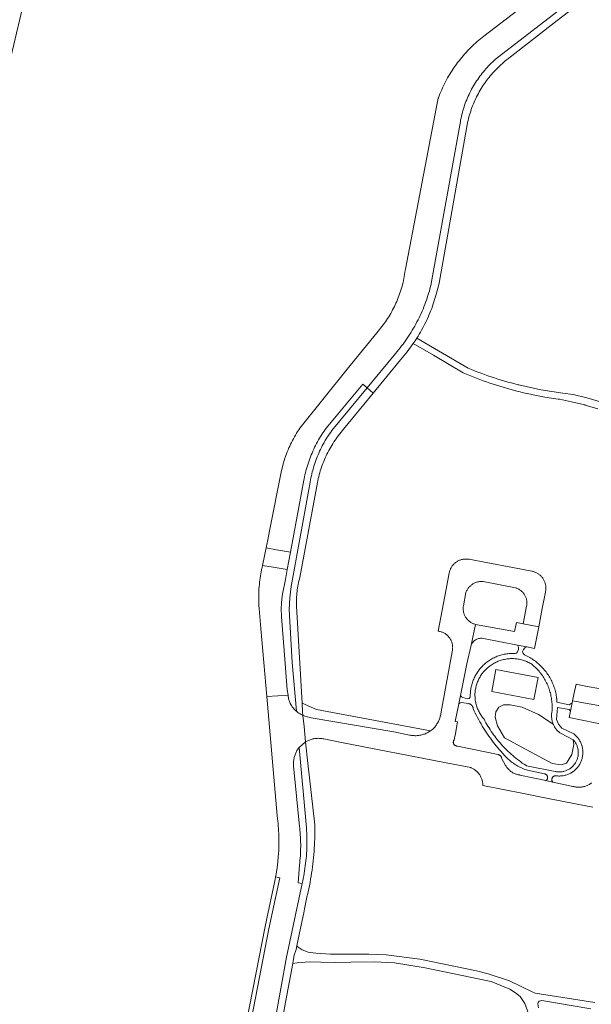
# Model space of a CAD drawing. Extents: x 146402 to 164798, y 455483 to 464134.
# Tile 237 of 256: x 156998 to 157132, y 460239 to 460469. Entities that reach past the tile are written whole.
import ezdxf

# ---------------------------------------------------------------- set-up
doc = ezdxf.new("R2010")
doc.units = 0
doc.header["$LTSCALE"] = 0.2
for name, color, linetype, lineweight in [('B-XX-VH-VERHARDING_ASFALT-GV', 252, 'CONTINUOUS', 18), ('B-XX-VH-VERHARDING_BEDRIJFSVLOERPLAAT-GV', 252, 'CONTINUOUS', 18), ('B-XX-VH-VERHARDING_FUNDERING_ZAND-GV', 252, 'CONTINUOUS', 18), ('B-XX-VH-VERHARDING_HALFVERHARDING-GV', 252, 'CONTINUOUS', 18), ('B-XX-VH-VERHARDING_HOUTSNIPPERS-GV', 252, 'CONTINUOUS', 18), ('B-XX-VH-VERHARDING_STRAATBAKSTEEN-GV', 252, 'CONTINUOUS', 18), ('B-XX-VH-VERHARDING_TEGEL-GV', 252, 'CONTINUOUS', 18)]:
    doc.layers.add(name, color=color, linetype=linetype, lineweight=lineweight)

msp = doc.modelspace()

# ---------------------------------------------------------------- linework, layer by layer
at = {"layer": 'B-XX-VH-VERHARDING_ASFALT-GV'}
for points in [[(157006.492, 460501.24), (157003.422, 460502.615), (157003.015, 460501.245), (157002.727, 460500), (157002.693, 460499.852), (157001, 460492.403), (157000, 460490.07), (156994.208, 460465.76), (156990.009, 460444.37), (156987.645, 460427.004), (156982.471, 460399.886), (156985.572, 460399.832), (156985.582, 460399.976), (156990.441, 460426.086), (156993.197, 460445.434), (156995.997, 460458.652), (157000, 460475.466), (157003.449, 460490.921), (157004.976, 460497.125), (157005.667, 460499.207), (157005.989, 460500)], [(157119.384, 460315.261), (157109.554, 460317.1), (157108.598, 460311.989), (157118.428, 460310.15)]]:
    msp.add_lwpolyline(points, close=True, dxfattribs=at)
at = {"layer": 'B-XX-VH-VERHARDING_BEDRIJFSVLOERPLAAT-GV'}
msp.add_lwpolyline([(157136.503, 460308.205), (157127.442, 460309.785), (157127.357, 460309.376), (157126.951, 460307.411), (157126.643, 460305.904), (157135.708, 460304.103)], close=True, dxfattribs=at)
at = {"layer": 'B-XX-VH-VERHARDING_FUNDERING_ZAND-GV'}
for points in [[(157116.746, 460322.399), (157114.577, 460322.822), (157114.807, 460322.35), (157114.78, 460321.826), (157114.605, 460321.269), (157114.376, 460320.956), (157114.003, 460320.851), (157113.723, 460320.864), (157113.442, 460320.869), (157113.161, 460320.865), (157112.88, 460320.854), (157112.6, 460320.835), (157112.321, 460320.808), (157112.042, 460320.772), (157111.765, 460320.729), (157111.488, 460320.678), (157111.214, 460320.62), (157110.941, 460320.553), (157110.67, 460320.479), (157110.402, 460320.397), (157110.136, 460320.307), (157109.872, 460320.21), (157109.612, 460320.105), (157109.354, 460319.993), (157109.1, 460319.874), (157108.849, 460319.747), (157108.602, 460319.614), (157108.359, 460319.473), (157108.12, 460319.326), (157107.886, 460319.171), (157107.655, 460319.011), (157107.43, 460318.843), (157107.209, 460318.67), (157106.994, 460318.49), (157106.783, 460318.304), (157106.578, 460318.112), (157106.379, 460317.914), (157106.185, 460317.711), (157105.997, 460317.502), (157105.815, 460317.288), (157105.639, 460317.069), (157105.47, 460316.845), (157105.307, 460316.617), (157105.151, 460316.383), (157105.001, 460316.146), (157104.858, 460315.904), (157104.722, 460315.658), (157104.593, 460315.409), (157104.472, 460315.156), (157104.357, 460314.899), (157104.25, 460314.64), (157104.151, 460314.377), (157104.059, 460314.112), (157103.974, 460313.844), (157103.897, 460313.574), (157103.828, 460313.302), (157103.767, 460313.028), (157103.713, 460312.752), (157103.668, 460312.475), (157103.63, 460312.197), (157103.6, 460311.918), (157103.578, 460311.638), (157103.564, 460311.357), (157103.559, 460311.077), (157103.561, 460310.796), (157103.564, 460310.679), (157103.297, 460310.37), (157102.897, 460310.289), (157101.789, 460310.594), (157101.48, 460310.768), (157101.264, 460311.05), (157100.878, 460309.153), (157101.144, 460309.315), (157101.434, 460309.428), (157103.19, 460309.168), (157103.245, 460309.158), (157103.342, 460309.135), (157103.437, 460309.104), (157103.529, 460309.066), (157103.618, 460309.021), (157103.702, 460308.968), (157103.782, 460308.909), (157103.858, 460308.843), (157103.927, 460308.772), (157103.991, 460308.696), (157104.049, 460308.614), (157104.1, 460308.528), (157104.143, 460308.439), (157104.18, 460308.346), (157104.208, 460308.251), (157104.229, 460308.153), (157104.243, 460308.054), (157104.248, 460307.955), (157104.488, 460307.44), (157104.736, 460306.928), (157104.991, 460306.42), (157105.253, 460305.916), (157105.522, 460305.415), (157105.798, 460304.918), (157106.081, 460304.425), (157106.371, 460303.936), (157106.668, 460303.451), (157106.971, 460302.971), (157107.282, 460302.494), (157107.599, 460302.023), (157107.922, 460301.555), (157108.252, 460301.092), (157108.589, 460300.634), (157108.932, 460300.181), (157109.281, 460299.733), (157109.637, 460299.289), (157109.999, 460298.851), (157110.367, 460298.418), (157110.741, 460297.99), (157111.088, 460297.603), (157111.291, 460297.361), (157111.499, 460297.124), (157111.714, 460296.893), (157111.934, 460296.668), (157112.16, 460296.448), (157112.392, 460296.233), (157112.629, 460296.025), (157112.871, 460295.823), (157113.118, 460295.626), (157113.37, 460295.437), (157113.627, 460295.253), (157113.889, 460295.077), (157114.154, 460294.907), (157114.424, 460294.744), (157114.698, 460294.587), (157114.976, 460294.438), (157115.258, 460294.296), (157115.543, 460294.161), (157115.832, 460294.033), (157116.123, 460293.912), (157116.418, 460293.799), (157116.715, 460293.694), (157116.88, 460293.639), (157120.855, 460292.786), (157120.913, 460292.778), (157120.993, 460292.76), (157121.071, 460292.735), (157121.146, 460292.702), (157121.218, 460292.661), (157121.286, 460292.615), (157121.348, 460292.561), (157121.405, 460292.502), (157121.457, 460292.438), (157121.501, 460292.369), (157121.539, 460292.295), (157121.569, 460292.219), (157121.592, 460292.14), (157121.607, 460292.059), (157121.615, 460291.977), (157121.614, 460291.895), (157121.605, 460291.813), (157121.588, 460291.733), (157121.564, 460291.654), (157121.532, 460291.579), (157121.493, 460291.506), (157121.447, 460291.438), (157121.394, 460291.375), (157121.336, 460291.317), (157121.272, 460291.265), (157121.204, 460291.219), (157122.835, 460290.874), (157122.622, 460291.28), (157122.614, 460291.32), (157122.604, 460291.404), (157122.602, 460291.489), (157122.608, 460291.573), (157122.622, 460291.657), (157122.644, 460291.739), (157122.673, 460291.818), (157122.71, 460291.895), (157122.753, 460291.967), (157122.804, 460292.035), (157122.861, 460292.098), (157122.923, 460292.155), (157122.99, 460292.207), (157123.062, 460292.251), (157123.138, 460292.289), (157123.217, 460292.319), (157123.298, 460292.342), (157123.382, 460292.357), (157123.466, 460292.364), (157123.551, 460292.363), (157123.635, 460292.354), (157123.718, 460292.338), (157123.799, 460292.313), (157124.008, 460292.296), (157124.218, 460292.287), (157124.427, 460292.286), (157124.637, 460292.293), (157124.846, 460292.308), (157125.054, 460292.331), (157125.262, 460292.362), (157125.468, 460292.401), (157125.672, 460292.447), (157125.875, 460292.502), (157126.075, 460292.564), (157126.273, 460292.633), (157126.468, 460292.711), (157126.66, 460292.795), (157126.849, 460292.887), (157127.034, 460292.986), (157127.215, 460293.092), (157127.391, 460293.205), (157127.564, 460293.324), (157127.732, 460293.45), (157127.894, 460293.582), (157128.052, 460293.72), (157128.204, 460293.865), (157128.351, 460294.014), (157128.492, 460294.17), (157128.627, 460294.33), (157128.755, 460294.496), (157128.877, 460294.667), (157128.993, 460294.842), (157129.102, 460295.021), (157129.204, 460295.204), (157129.299, 460295.391), (157129.386, 460295.582), (157129.466, 460295.775), (157129.539, 460295.972), (157129.605, 460296.171), (157129.662, 460296.373), (157129.712, 460296.577), (157129.754, 460296.782), (157129.789, 460296.989), (157129.815, 460297.197), (157129.833, 460297.406), (157129.844, 460297.615), (157129.846, 460297.825), (157129.841, 460298.035), (157129.827, 460298.244), (157129.806, 460298.453), (157129.776, 460298.66), (157129.739, 460298.867), (157129.693, 460299.071), (157129.64, 460299.274), (157129.58, 460299.475), (157129.511, 460299.673), (157129.435, 460299.869), (157129.352, 460300.061), (157129.262, 460300.251), (157129.164, 460300.436), (157129.06, 460300.618), (157128.948, 460300.795), (157128.83, 460300.969), (157128.705, 460301.137), (157128.574, 460301.301), (157128.437, 460301.46), (157128.294, 460301.613), (157128.145, 460301.761), (157127.99, 460301.902), (157127.83, 460302.038), (157127.736, 460302.114), (157124.908, 460303.485), (157124.154, 460304.401), (157123.669, 460305.483), (157123.889, 460308.303), (157126.656, 460307.768), (157126.951, 460307.411), (157127.357, 460309.376), (157126.661, 460308.907), (157123.795, 460309.517), (157123.732, 460310.328), (157123.723, 460310.408), (157123.68, 460310.724), (157123.63, 460311.04), (157123.572, 460311.354), (157123.506, 460311.667), (157123.432, 460311.977), (157123.35, 460312.286), (157123.261, 460312.593), (157123.164, 460312.898), (157123.06, 460313.199), (157122.947, 460313.499), (157122.828, 460313.795), (157122.701, 460314.088), (157122.567, 460314.378), (157122.425, 460314.664), (157122.277, 460314.947), (157122.121, 460315.226), (157121.959, 460315.501), (157121.789, 460315.772), (157121.613, 460316.039), (157121.431, 460316.301), (157121.241, 460316.558), (157121.046, 460316.811), (157120.844, 460317.058), (157120.636, 460317.301), (157120.422, 460317.538), (157120.202, 460317.77), (157119.976, 460317.996), (157119.745, 460318.216), (157119.508, 460318.431), (157119.266, 460318.64), (157119.019, 460318.842), (157118.767, 460319.038), (157118.51, 460319.228), (157118.249, 460319.412), (157117.983, 460319.588), (157117.712, 460319.758), (157117.438, 460319.922), (157117.159, 460320.078), (157116.692, 460320.32), (157116.216, 460320.542), (157115.877, 460320.845), (157115.787, 460321.291), (157115.953, 460321.796), (157116.29, 460322.175)], [(157113.133, 460319.675), (157113.397, 460319.677), (157113.661, 460319.67), (157113.925, 460319.656), (157114.188, 460319.634), (157114.45, 460319.603), (157114.711, 460319.565), (157114.97, 460319.519), (157115.229, 460319.465), (157115.485, 460319.403), (157115.74, 460319.333), (157115.992, 460319.256), (157116.242, 460319.171), (157116.489, 460319.079), (157116.733, 460318.979), (157116.974, 460318.872), (157117.212, 460318.757), (157117.446, 460318.635), (157117.677, 460318.507), (157117.903, 460318.371), (157118.012, 460318.282), (157118.256, 460318.076), (157118.495, 460317.863), (157118.729, 460317.644), (157118.957, 460317.42), (157119.179, 460317.19), (157119.396, 460316.954), (157119.606, 460316.713), (157119.811, 460316.467), (157120.009, 460316.216), (157120.201, 460315.96), (157120.387, 460315.699), (157120.566, 460315.434), (157120.738, 460315.164), (157120.904, 460314.891), (157121.062, 460314.613), (157121.214, 460314.331), (157121.358, 460314.045), (157121.496, 460313.756), (157121.626, 460313.464), (157121.748, 460313.168), (157121.864, 460312.87), (157121.972, 460312.568), (157122.072, 460312.264), (157122.164, 460311.958), (157122.249, 460311.65), (157122.326, 460311.339), (157122.396, 460311.027), (157122.457, 460310.713), (157122.511, 460310.397), (157122.557, 460310.08), (157122.595, 460309.763), (157122.624, 460309.444), (157122.646, 460309.125), (157122.66, 460308.805), (157122.666, 460308.485), (157122.664, 460308.165), (157122.654, 460307.845), (157122.636, 460307.526), (157122.61, 460307.207), (157122.579, 460307.009), (157122.556, 460306.81), (157122.54, 460306.609), (157122.533, 460306.409), (157122.533, 460306.208), (157122.542, 460306.008), (157122.559, 460305.808), (157122.583, 460305.609), (157122.616, 460305.411), (157122.656, 460305.214), (157122.704, 460305.019), (157122.76, 460304.827), (157122.824, 460304.636), (157122.895, 460304.449), (157122.93, 460304.364), (157122.973, 460304.264), (157123.059, 460304.082), (157123.152, 460303.905), (157123.252, 460303.731), (157123.359, 460303.561), (157123.472, 460303.395), (157123.592, 460303.234), (157123.719, 460303.079), (157123.851, 460302.928), (157123.989, 460302.782), (157124.133, 460302.643), (157124.283, 460302.509), (157124.438, 460302.381), (157124.598, 460302.259), (157127.586, 460300.75), (157127.713, 460300.608), (157127.832, 460300.461), (157127.946, 460300.31), (157128.052, 460300.154), (157128.152, 460299.994), (157128.246, 460299.829), (157128.332, 460299.661), (157128.411, 460299.489), (157128.483, 460299.314), (157128.547, 460299.136), (157128.603, 460298.956), (157128.652, 460298.773), (157128.693, 460298.589), (157128.727, 460298.403), (157128.752, 460298.215), (157128.769, 460298.027), (157128.779, 460297.838), (157128.78, 460297.649), (157128.774, 460297.46), (157128.759, 460297.272), (157128.737, 460297.084), (157128.707, 460296.898), (157128.668, 460296.712), (157128.622, 460296.529), (157128.569, 460296.348), (157128.507, 460296.169), (157128.438, 460295.993), (157128.362, 460295.82), (157128.278, 460295.651), (157128.188, 460295.485), (157128.09, 460295.323), (157127.986, 460295.165), (157127.875, 460295.012), (157127.758, 460294.864), (157127.634, 460294.721), (157127.505, 460294.583), (157127.37, 460294.451), (157127.229, 460294.324), (157127.083, 460294.204), (157126.933, 460294.09), (157126.777, 460293.982), (157126.617, 460293.881), (157126.453, 460293.787), (157126.286, 460293.7), (157126.114, 460293.62), (157125.94, 460293.548), (157125.762, 460293.483), (157125.582, 460293.425), (157125.4, 460293.376), (157125.215, 460293.333), (157125.03, 460293.299), (157124.842, 460293.273), (157124.654, 460293.255), (157124.465, 460293.244), (157124.276, 460293.242), (157124.087, 460293.247), (157123.899, 460293.261), (157123.711, 460293.282), (157123.524, 460293.312), (157123.339, 460293.349), (157116.654, 460294.691), (157116.495, 460294.793), (157116.1, 460295.053), (157115.709, 460295.321), (157115.322, 460295.594), (157114.94, 460295.875), (157114.563, 460296.161), (157114.191, 460296.454), (157113.824, 460296.754), (157113.462, 460297.059), (157113.105, 460297.37), (157112.754, 460297.688), (157112.408, 460298.011), (157112.067, 460298.34), (157111.732, 460298.675), (157111.403, 460299.016), (157111.079, 460299.362), (157110.762, 460299.713), (157110.45, 460300.07), (157110.145, 460300.432), (157109.845, 460300.799), (157109.552, 460301.171), (157109.265, 460301.548), (157108.985, 460301.929), (157108.711, 460302.316), (157108.444, 460302.707), (157108.183, 460303.102), (157107.929, 460303.502), (157107.682, 460303.906), (157107.441, 460304.314), (157107.208, 460304.726), (157106.981, 460305.142), (157106.762, 460305.562), (157106.61, 460305.739), (157106.447, 460305.94), (157106.29, 460306.147), (157106.139, 460306.358), (157105.995, 460306.574), (157105.858, 460306.794), (157105.727, 460307.018), (157105.604, 460307.247), (157105.488, 460307.478), (157105.379, 460307.714), (157105.277, 460307.952), (157105.183, 460308.194), (157105.096, 460308.438), (157105.016, 460308.685), (157104.945, 460308.935), (157104.881, 460309.186), (157104.825, 460309.439), (157104.776, 460309.694), (157104.736, 460309.95), (157104.703, 460310.208), (157104.679, 460310.466), (157104.662, 460310.725), (157104.653, 460310.984), (157104.653, 460311.243), (157104.66, 460311.503), (157104.676, 460311.762), (157104.699, 460312.02), (157104.73, 460312.277), (157104.77, 460312.534), (157104.817, 460312.789), (157104.872, 460313.042), (157104.935, 460313.294), (157105.005, 460313.544), (157105.083, 460313.791), (157105.169, 460314.036), (157105.262, 460314.278), (157105.363, 460314.517), (157105.471, 460314.753), (157105.586, 460314.985), (157105.708, 460315.214), (157105.838, 460315.439), (157105.974, 460315.659), (157106.117, 460315.876), (157106.266, 460316.088), (157106.422, 460316.295), (157106.585, 460316.497), (157106.753, 460316.695), (157106.928, 460316.887), (157107.108, 460317.073), (157107.202, 460317.167), (157107.392, 460317.35), (157107.588, 460317.526), (157107.79, 460317.697), (157107.996, 460317.861), (157108.207, 460318.019), (157108.423, 460318.171), (157108.644, 460318.316), (157108.868, 460318.455), (157109.097, 460318.586), (157109.33, 460318.71), (157109.566, 460318.828), (157109.806, 460318.938), (157110.049, 460319.041), (157110.295, 460319.136), (157110.544, 460319.224), (157110.795, 460319.304), (157111.049, 460319.376), (157111.305, 460319.441), (157111.562, 460319.499), (157111.821, 460319.548), (157112.082, 460319.589), (157112.344, 460319.623), (157112.606, 460319.648), (157112.87, 460319.666)]]:
    msp.add_lwpolyline(points, close=True, dxfattribs=at)
at = {"layer": 'B-XX-VH-VERHARDING_HALFVERHARDING-GV'}
for points in [[(157133.919, 460379.522), (157130.782, 460380.494), (157127.598, 460381.276), (157125.176, 460381.605), (157120.013, 460382.391), (157114.908, 460383.496), (157114.714, 460383.545), (157113.92, 460383.748), (157113.128, 460383.96), (157112.338, 460384.179), (157111.55, 460384.406), (157110.765, 460384.641), (157109.982, 460384.883), (157109.201, 460385.133), (157108.422, 460385.391), (157107.647, 460385.656), (157106.874, 460385.929), (157106.103, 460386.209), (157105.336, 460386.497), (157104.571, 460386.792), (157103.809, 460387.095), (157103.05, 460387.405), (157091.068, 460394.397), (157090.671, 460393.78), (157090.263, 460393.17), (157094.934, 460390.432), (157101.895, 460386.35), (157103.848, 460385.534), (157105.821, 460384.768), (157106.589, 460384.485), (157107.359, 460384.21), (157108.132, 460383.942), (157108.908, 460383.682), (157109.686, 460383.43), (157110.467, 460383.185), (157111.249, 460382.948), (157112.035, 460382.718), (157112.822, 460382.497), (157113.612, 460382.282), (157114.403, 460382.076), (157115.197, 460381.877), (157115.992, 460381.686), (157116.79, 460381.503), (157116.857, 460381.489), (157117.589, 460381.328), (157117.876, 460381.267), (157120.97, 460380.676), (157124.085, 460380.203), (157124.232, 460380.183), (157124.379, 460380.164), (157127.185, 460379.593), (157130.282, 460378.833), (157130.369, 460378.812), (157133.312, 460377.945)], [(157132.631, 460239.464), (157118.688, 460241.661), (157117.988, 460241.936), (157112.738, 460244.527), (157107.701, 460246.177), (157104.974, 460246.861), (157091.797, 460249.55), (157083.936, 460250.592), (157079.885, 460250.71), (157070.947, 460250.768), (157067.489, 460250.959), (157065.707, 460251.229), (157064.308, 460251.746), (157063.397, 460252.335), (157063.073, 460252.677), (157062.902, 460251.858), (157062.399, 460250.239), (157062.355, 460250), (157062.1, 460248.598), (157063.114, 460248.683), (157065.922, 460248.975), (157068.666, 460248.9), (157072.018, 460248.809), (157075.659, 460248.867), (157081.198, 460248.975), (157085.87, 460248.683), (157093.039, 460247.573), (157107.649, 460244.49), (157108.411, 460244.329), (157112.773, 460242.611), (157114.084, 460241.747), (157115.197, 460240.843), (157116.274, 460239.225), (157118.642, 460232.827)], [(157119.494, 460238.248), (157119.35, 460239.12), (157119.383, 460239.47), (157119.661, 460239.785), (157120.253, 460239.963), (157131.719, 460237.997)]]:
    msp.add_lwpolyline(points, dxfattribs=at)
at = {"layer": 'B-XX-VH-VERHARDING_HOUTSNIPPERS-GV'}
msp.add_lwpolyline([(157115.693, 460308.371), (157112.905, 460308.883), (157111.312, 460308.883), (157110.232, 460308.371), (157109.492, 460307.233), (157109.378, 460306.038), (157109.947, 460303.99), (157111.54, 460301.203), (157122.69, 460295.23), (157124.795, 460294.888), (157125.99, 460295.286), (157127.241, 460297.277), (157127.696, 460299.61), (157127.586, 460300.75), (157124.598, 460302.259), (157124.438, 460302.381), (157124.283, 460302.509), (157124.133, 460302.643), (157123.989, 460302.782), (157123.851, 460302.928), (157123.719, 460303.079), (157123.592, 460303.234), (157123.472, 460303.395), (157123.359, 460303.561), (157123.252, 460303.731), (157123.152, 460303.905), (157123.059, 460304.082), (157122.973, 460304.264), (157122.93, 460304.364), (157119.504, 460306.607)], close=True, dxfattribs=at)
at = {"layer": 'B-XX-VH-VERHARDING_STRAATBAKSTEEN-GV'}
for points in [[(157123.885, 460478.094), (157106.732, 460464.874), (157106.328, 460464.557), (157105.93, 460464.233), (157105.536, 460463.904), (157105.148, 460463.568), (157104.765, 460463.226), (157104.387, 460462.879), (157104.015, 460462.525), (157103.649, 460462.166), (157103.288, 460461.801), (157102.932, 460461.431), (157102.583, 460461.055), (157102.24, 460460.673), (157101.902, 460460.286), (157101.571, 460459.895), (157101.245, 460459.498), (157100.926, 460459.095), (157100.613, 460458.689), (157100.307, 460458.277), (157100.174, 460458.094), (157099.88, 460457.678), (157099.592, 460457.258), (157099.311, 460456.833), (157099.036, 460456.404), (157098.769, 460455.971), (157098.508, 460455.533), (157098.254, 460455.092), (157098.007, 460454.646), (157097.767, 460454.197), (157097.534, 460453.744), (157097.308, 460453.288), (157097.09, 460452.828), (157096.879, 460452.364), (157096.675, 460451.897), (157096.478, 460451.427), (157096.289, 460450.955), (157096.107, 460450.479), (157096.06, 460450.351), (157095.599, 460447.952), (157088.418, 460410.535), (157088.37, 460410.153), (157088.305, 460409.692), (157088.231, 460409.232), (157088.15, 460408.774), (157088.061, 460408.317), (157087.964, 460407.862), (157087.86, 460407.408), (157087.747, 460406.956), (157087.627, 460406.506), (157087.499, 460406.059), (157087.363, 460405.614), (157087.22, 460405.171), (157087.069, 460404.73), (157086.911, 460404.292), (157086.745, 460403.858), (157086.572, 460403.425), (157086.391, 460402.996), (157086.203, 460402.571), (157086.008, 460402.148), (157085.854, 460401.827), (157085.648, 460401.412), (157085.434, 460401.001), (157085.213, 460400.593), (157084.985, 460400.19), (157084.75, 460399.79), (157084.509, 460399.394), (157084.26, 460399.003), (157084.005, 460398.616), (157083.744, 460398.233), (157083.475, 460397.856), (157083.2, 460397.482), (157082.919, 460397.114), (157082.632, 460396.75), (157082.338, 460396.392), (157082.038, 460396.038), (157081.732, 460395.69), (157074.857, 460387.189), (157064.053, 460373.83), (157063.778, 460373.433), (157063.51, 460373.032), (157063.248, 460372.627), (157062.993, 460372.217), (157062.745, 460371.804), (157062.504, 460371.386), (157062.27, 460370.964), (157062.043, 460370.538), (157061.823, 460370.109), (157061.61, 460369.676), (157061.404, 460369.239), (157061.206, 460368.799), (157061.015, 460368.356), (157060.831, 460367.91), (157060.655, 460367.461), (157060.486, 460367.009), (157060.325, 460366.554), (157060.279, 460366.421), (157059.784, 460364.807), (157059.402, 460363.163), (157056.77, 460349.892), (157056.188, 460346.949), (157056.141, 460346.71), (157055.903, 460345.509), (157058.335, 460345.079), (157061.584, 460344.504), (157064.707, 460361.255), (157064.769, 460361.587), (157064.865, 460362.064), (157064.969, 460362.539), (157065.081, 460363.013), (157065.2, 460363.484), (157065.327, 460363.953), (157065.462, 460364.421), (157065.605, 460364.886), (157065.755, 460365.348), (157065.913, 460365.808), (157066.078, 460366.266), (157066.251, 460366.72), (157066.431, 460367.172), (157066.619, 460367.621), (157066.814, 460368.067), (157067.016, 460368.509), (157067.225, 460368.948), (157067.442, 460369.383), (157067.666, 460369.815), (157067.897, 460370.243), (157068.135, 460370.667), (157068.38, 460371.087), (157068.632, 460371.503), (157068.89, 460371.915), (157069.156, 460372.323), (157069.428, 460372.726), (157069.706, 460373.125), (157069.991, 460373.519), (157070.283, 460373.908), (157078.439, 460383.672), (157079.45, 460382.795), (157085.752, 460390.444), (157086.118, 460390.862), (157086.479, 460391.284), (157086.833, 460391.712), (157087.181, 460392.145), (157087.522, 460392.583), (157087.858, 460393.026), (157088.187, 460393.474), (157088.509, 460393.926), (157088.825, 460394.383), (157089.134, 460394.844), (157089.437, 460395.31), (157089.733, 460395.78), (157090.022, 460396.255), (157090.304, 460396.733), (157090.579, 460397.216), (157090.848, 460397.702), (157091.109, 460398.192), (157091.363, 460398.686), (157091.61, 460399.183), (157091.85, 460399.685), (157092.082, 460400.189), (157092.308, 460400.697), (157092.526, 460401.207), (157092.736, 460401.722), (157092.94, 460402.238), (157093.135, 460402.758), (157093.323, 460403.281), (157093.504, 460403.806), (157093.677, 460404.334), (157093.843, 460404.864), (157094.001, 460405.397), (157094.151, 460405.932), (157094.293, 460406.469), (157094.428, 460407.008), (157094.456, 460407.125), (157101.238, 460444.911), (157101.31, 460445.295), (157101.4, 460445.736), (157101.498, 460446.174), (157101.603, 460446.611), (157101.717, 460447.046), (157101.838, 460447.479), (157101.966, 460447.91), (157102.103, 460448.338), (157102.247, 460448.764), (157102.398, 460449.187), (157102.558, 460449.608), (157102.724, 460450.025), (157102.898, 460450.44), (157103.079, 460450.851), (157103.268, 460451.259), (157103.464, 460451.664), (157103.667, 460452.065), (157103.877, 460452.462), (157104.094, 460452.856), (157104.318, 460453.245), (157104.549, 460453.631), (157104.787, 460454.013), (157105.031, 460454.39), (157105.283, 460454.762), (157105.541, 460455.131), (157105.805, 460455.494), (157106.076, 460455.853), (157106.353, 460456.207), (157106.636, 460456.556), (157106.926, 460456.9), (157107.221, 460457.239), (157107.523, 460457.572), (157107.83, 460457.9), (157108.144, 460458.222), (157108.462, 460458.539), (157108.787, 460458.85), (157109.117, 460459.155), (157109.453, 460459.455), (157109.793, 460459.748), (157110.139, 460460.035), (157126.75, 460472.799)], [(157055.404, 460220.814), (157060.675, 460249.999), (157064.325, 460267.245), (157063.377, 460267.354), (157063.682, 460271.465), (157063.745, 460272.007), (157063.801, 460272.55), (157063.848, 460273.093), (157063.888, 460273.637), (157063.92, 460274.182), (157063.943, 460274.727), (157063.959, 460275.272), (157063.966, 460275.818), (157063.966, 460276.363), (157063.957, 460276.909), (157063.941, 460277.454), (157063.917, 460277.999), (157063.884, 460278.544), (157063.844, 460279.088), (157063.795, 460279.631), (157063.739, 460280.174), (157063.7, 460280.512), (157062.322, 460294.699), (157062.307, 460294.896), (157062.297, 460295.112), (157062.296, 460295.328), (157062.303, 460295.543), (157062.318, 460295.759), (157062.341, 460295.974), (157062.372, 460296.188), (157062.41, 460296.4), (157062.457, 460296.611), (157062.511, 460296.82), (157062.573, 460297.027), (157062.643, 460297.231), (157062.72, 460297.433), (157062.804, 460297.632), (157062.896, 460297.827), (157062.995, 460298.019), (157063.101, 460298.207), (157063.214, 460298.392), (157063.334, 460298.571), (157063.46, 460298.747), (157063.593, 460298.917), (157065.122, 460300.243), (157064.753, 460303.829), (157064.485, 460306.439), (157064.356, 460306.494), (157064.08, 460306.631), (157063.811, 460306.782), (157063.551, 460306.946), (157063.299, 460307.124), (157063.057, 460307.314), (157062.964, 460307.396), (157062.825, 460307.517), (157062.604, 460307.731), (157062.395, 460307.957), (157062.197, 460308.194), (157062.012, 460308.44), (157061.84, 460308.695), (157061.681, 460308.959), (157061.537, 460309.231), (157061.523, 460309.259), (157061.328, 460309.69), (157061.137, 460310.304), (157061.019, 460311.111), (157058.597, 460310.982), (157056.05, 460310.846), (157058.462, 460283.114), (157058.479, 460282.992), (157058.557, 460282.411), (157058.627, 460281.83), (157058.688, 460281.247), (157058.742, 460280.665), (157058.788, 460280.081), (157058.826, 460279.496), (157058.855, 460278.912), (157058.877, 460278.326), (157058.891, 460277.741), (157058.897, 460277.156), (157058.895, 460276.57), (157058.885, 460275.985), (157058.866, 460275.4), (157058.84, 460274.815), (157058.806, 460274.23), (157058.55, 460271.485), (157058.214, 460269.405), (157058.111, 460268.763), (157059.094, 460268.575), (157056.566, 460256.628), (157055.239, 460249.808), (157049.377, 460219.674)], [(157049.377, 460219.674), (157055.239, 460249.808), (157056.566, 460256.628), (157059.094, 460268.575), (157058.111, 460268.763), (157057.981, 460268.123), (157057.841, 460267.486), (157056.057, 460259.055), (157055.586, 460256.827), (157054.257, 460249.999), (157048.398, 460219.876)]]:
    msp.add_lwpolyline(points, dxfattribs=at)
msp.add_lwpolyline([(157057.529, 460341.005), (157055.085, 460341.409), (157054.968, 460340.922), (157054.859, 460340.432), (157054.758, 460339.941), (157054.665, 460339.448), (157054.58, 460338.955), (157054.502, 460338.459), (157054.433, 460337.963), (157054.371, 460337.465), (157054.318, 460336.967), (157054.272, 460336.468), (157054.234, 460335.968), (157054.205, 460335.467), (157054.183, 460334.966), (157054.169, 460334.465), (157054.163, 460333.964), (157054.166, 460333.463), (157054.176, 460332.962), (157054.194, 460332.46), (157054.22, 460331.96), (157054.254, 460331.46), (157054.26, 460331.388), (157054.674, 460326.662), (157056.05, 460310.846), (157058.597, 460310.982), (157061.019, 460311.111), (157060.835, 460312.358), (157060.086, 460321.564), (157059.493, 460329.396), (157059.449, 460331.455), (157059.571, 460333.614), (157059.689, 460334.706), (157060.388, 460338.096), (157060.829, 460340.46)], close=True, dxfattribs=at)
at = {"layer": 'B-XX-VH-VERHARDING_TEGEL-GV'}
for points in [[(157126.75, 460472.799), (157110.139, 460460.035), (157109.793, 460459.748), (157109.453, 460459.455), (157109.117, 460459.155), (157108.787, 460458.85), (157108.462, 460458.539), (157108.144, 460458.222), (157107.83, 460457.9), (157107.523, 460457.572), (157107.221, 460457.239), (157106.926, 460456.9), (157106.636, 460456.556), (157106.353, 460456.207), (157106.076, 460455.853), (157105.805, 460455.494), (157105.541, 460455.131), (157105.283, 460454.762), (157105.031, 460454.39), (157104.787, 460454.013), (157104.549, 460453.631), (157104.318, 460453.245), (157104.094, 460452.856), (157103.877, 460452.462), (157103.667, 460452.065), (157103.464, 460451.664), (157103.268, 460451.259), (157103.079, 460450.851), (157102.898, 460450.44), (157102.724, 460450.025), (157102.558, 460449.608), (157102.398, 460449.187), (157102.247, 460448.764), (157102.103, 460448.338), (157101.966, 460447.91), (157101.838, 460447.479), (157101.717, 460447.046), (157101.603, 460446.611), (157101.498, 460446.174), (157101.4, 460445.736), (157101.31, 460445.295), (157101.238, 460444.911), (157094.456, 460407.125), (157094.428, 460407.008), (157094.293, 460406.469), (157094.151, 460405.932), (157094.001, 460405.397), (157093.843, 460404.864), (157093.677, 460404.334), (157093.504, 460403.806), (157093.323, 460403.281), (157093.135, 460402.758), (157092.94, 460402.238), (157092.736, 460401.722), (157092.526, 460401.207), (157092.308, 460400.697), (157092.082, 460400.189), (157091.85, 460399.685), (157091.61, 460399.183), (157091.363, 460398.686), (157091.109, 460398.192), (157090.848, 460397.702), (157090.579, 460397.216), (157090.304, 460396.733), (157090.022, 460396.255), (157089.733, 460395.78), (157089.437, 460395.31), (157089.134, 460394.844), (157088.825, 460394.383), (157088.509, 460393.926), (157088.187, 460393.474), (157087.858, 460393.026), (157087.522, 460392.583), (157087.181, 460392.145), (157086.833, 460391.712), (157086.479, 460391.284), (157086.118, 460390.862), (157085.752, 460390.444), (157079.45, 460382.795), (157080.867, 460381.566), (157087.257, 460389.334), (157088.819, 460391.206), (157090.263, 460393.17), (157090.671, 460393.78), (157091.068, 460394.397), (157091.362, 460394.869), (157091.65, 460395.345), (157091.93, 460395.826), (157092.204, 460396.31), (157092.47, 460396.798), (157092.73, 460397.291), (157092.983, 460397.786), (157093.228, 460398.286), (157093.466, 460398.788), (157093.697, 460399.294), (157093.92, 460399.804), (157094.137, 460400.316), (157094.345, 460400.832), (157094.547, 460401.351), (157094.741, 460401.872), (157094.927, 460402.396), (157095.004, 460402.62), (157095.709, 460404.927), (157096.269, 460407.273), (157102.908, 460444.602), (157102.937, 460444.735), (157103.036, 460445.175), (157103.143, 460445.613), (157103.258, 460446.049), (157103.381, 460446.483), (157103.512, 460446.915), (157103.65, 460447.345), (157103.795, 460447.771), (157103.948, 460448.196), (157104.109, 460448.617), (157104.277, 460449.036), (157104.453, 460449.451), (157104.636, 460449.864), (157104.826, 460450.273), (157105.023, 460450.678), (157105.228, 460451.08), (157105.44, 460451.479), (157105.659, 460451.873), (157105.884, 460452.264), (157106.117, 460452.65), (157106.356, 460453.033), (157106.602, 460453.411), (157106.855, 460453.784), (157107.114, 460454.153), (157107.38, 460454.518), (157107.652, 460454.877), (157107.931, 460455.232), (157108.216, 460455.582), (157108.507, 460455.927), (157108.804, 460456.266), (157109.107, 460456.6), (157109.416, 460456.929), (157109.731, 460457.252), (157110.051, 460457.569), (157110.198, 460457.71), (157110.377, 460457.881), (157110.709, 460458.187), (157111.046, 460458.487), (157111.388, 460458.781), (157111.735, 460459.069), (157112.582, 460459.726), (157123.86, 460468.47), (157127.819, 460471.539)], [(157131.856, 460290.675), (157131.695, 460290.559), (157131.53, 460290.449), (157131.361, 460290.346), (157131.188, 460290.25), (157131.01, 460290.161), (157130.83, 460290.079), (157130.646, 460290.004), (157130.459, 460289.937), (157130.27, 460289.878), (157130.079, 460289.826), (157129.885, 460289.782), (157129.691, 460289.746), (157129.494, 460289.718), (157129.297, 460289.698), (157129.099, 460289.685), (157128.901, 460289.681), (157128.703, 460289.684), (157128.505, 460289.696), (157128.308, 460289.716), (157128.111, 460289.743), (157127.916, 460289.779), (157127.723, 460289.822), (157127.531, 460289.873), (157122.835, 460290.874), (157121.204, 460291.219), (157115.126, 460292.524), (157115.09, 460292.529), (157114.905, 460292.557), (157114.721, 460292.593), (157114.539, 460292.637), (157114.359, 460292.689), (157114.181, 460292.749), (157114.007, 460292.816), (157113.835, 460292.89), (157113.666, 460292.972), (157113.501, 460293.061), (157113.341, 460293.157), (157113.184, 460293.259), (157113.032, 460293.369), (157112.884, 460293.484), (157112.742, 460293.606), (157112.605, 460293.734), (157112.474, 460293.867), (157112.348, 460294.006), (157112.228, 460294.15), (157112.115, 460294.299), (157112.008, 460294.453), (157111.908, 460294.612), (157111.815, 460294.774), (157110.881, 460296.472), (157110.857, 460296.563), (157110.826, 460296.651), (157110.787, 460296.736), (157110.741, 460296.818), (157110.688, 460296.895), (157110.629, 460296.968), (157110.564, 460297.035), (157110.494, 460297.097), (157110.418, 460297.152), (157110.338, 460297.201), (157110.254, 460297.242), (157110.167, 460297.277), (157110.077, 460297.304), (157110.032, 460297.314), (157100.591, 460299.282), (157100.563, 460299.278), (157100.479, 460299.273), (157100.396, 460299.276), (157100.314, 460299.287), (157100.233, 460299.305), (157100.154, 460299.332), (157100.078, 460299.366), (157100.005, 460299.407), (157099.937, 460299.454), (157099.874, 460299.508), (157099.816, 460299.568), (157099.764, 460299.633), (157099.718, 460299.703), (157099.68, 460299.777), (157099.649, 460299.854), (157099.625, 460299.934), (157099.609, 460300.016), (157099.601, 460300.098), (157099.601, 460300.182), (157099.609, 460300.265), (157099.625, 460300.346), (157099.649, 460300.426), (157099.68, 460300.503), (157099.719, 460300.577), (157099.764, 460300.647), (157099.816, 460300.712), (157100.101, 460302.215), (157100.613, 460304.906), (157100.037, 460305.015), (157100.878, 460309.153), (157101.264, 460311.05), (157102.764, 460318.433), (157103.736, 460322.83), (157104.804, 460327.66), (157104.647, 460327.701), (157104.481, 460327.752), (157104.317, 460327.81), (157104.157, 460327.876), (157103.999, 460327.95), (157103.846, 460328.03), (157103.696, 460328.118), (157103.55, 460328.212), (157103.409, 460328.313), (157103.272, 460328.421), (157103.141, 460328.534), (157103.015, 460328.654), (157102.895, 460328.779), (157102.78, 460328.909), (157102.672, 460329.045), (157102.57, 460329.186), (157102.475, 460329.331), (157102.386, 460329.48), (157102.304, 460329.633), (157102.23, 460329.79), (157102.163, 460329.951), (157102.103, 460330.113), (157102.051, 460330.279), (157102.006, 460330.447), (157101.97, 460330.617), (157101.941, 460330.788), (157101.92, 460330.96), (157101.907, 460331.133), (157101.902, 460331.307), (157101.905, 460331.481), (157101.916, 460331.654), (157101.935, 460331.826), (157101.962, 460331.998), (157102.503, 460335.052), (157102.554, 460335.179), (157102.627, 460335.344), (157102.708, 460335.506), (157102.796, 460335.663), (157102.891, 460335.817), (157102.993, 460335.967), (157103.101, 460336.112), (157103.215, 460336.252), (157103.336, 460336.387), (157103.462, 460336.517), (157103.594, 460336.64), (157103.731, 460336.758), (157103.874, 460336.87), (157104.021, 460336.975), (157104.173, 460337.073), (157104.329, 460337.165), (157104.488, 460337.25), (157104.652, 460337.328), (157104.819, 460337.398), (157104.988, 460337.461), (157105.16, 460337.516), (157105.335, 460337.564), (157105.511, 460337.604), (157105.689, 460337.636), (157105.869, 460337.66), (157106.049, 460337.676), (157106.229, 460337.685), (157106.41, 460337.685), (157106.591, 460337.677), (157114.118, 460336.171), (157114.269, 460336.122), (157114.431, 460336.062), (157114.59, 460335.995), (157114.745, 460335.92), (157114.897, 460335.838), (157115.045, 460335.749), (157115.189, 460335.653), (157115.329, 460335.551), (157115.463, 460335.442), (157115.592, 460335.327), (157115.716, 460335.207), (157115.834, 460335.081), (157115.946, 460334.949), (157116.052, 460334.813), (157116.151, 460334.671), (157116.244, 460334.525), (157116.33, 460334.376), (157116.409, 460334.222), (157116.481, 460334.065), (157116.545, 460333.904), (157116.602, 460333.741), (157116.651, 460333.576), (157116.693, 460333.408), (157116.726, 460333.238), (157116.752, 460333.068), (157116.77, 460332.896), (157116.78, 460332.723), (157116.782, 460332.55), (157116.776, 460332.378), (157116.762, 460332.206), (157116.74, 460332.034), (157116.71, 460331.864), (157115.909, 460327.805), (157119.548, 460327.087), (157120.363, 460331.36), (157121.094, 460335.192), (157121.131, 460335.367), (157121.161, 460335.543), (157121.183, 460335.721), (157121.197, 460335.899), (157121.203, 460336.078), (157121.2, 460336.257), (157121.19, 460336.436), (157121.172, 460336.614), (157121.146, 460336.791), (157121.112, 460336.966), (157121.07, 460337.14), (157121.02, 460337.312), (157120.963, 460337.482), (157120.898, 460337.648), (157120.826, 460337.812), (157120.747, 460337.973), (157120.661, 460338.129), (157120.567, 460338.282), (157120.467, 460338.43), (157120.361, 460338.574), (157120.248, 460338.712), (157120.129, 460338.846), (157120.004, 460338.974), (157119.873, 460339.097), (157119.738, 460339.213), (157119.597, 460339.323), (157119.451, 460339.427), (157119.301, 460339.524), (157119.146, 460339.615), (157118.988, 460339.698), (157118.826, 460339.775), (157118.661, 460339.844), (157118.493, 460339.905), (157118.323, 460339.959), (157118.15, 460340.005), (157117.975, 460340.044), (157117.949, 460340.049), (157113.9, 460340.821), (157107.276, 460342.085), (157103.306, 460342.83), (157103.13, 460342.86), (157102.952, 460342.881), (157102.774, 460342.895), (157102.595, 460342.901), (157102.417, 460342.899), (157102.238, 460342.889), (157102.06, 460342.871), (157101.884, 460342.845), (157101.708, 460342.811), (157101.534, 460342.769), (157101.363, 460342.72), (157101.193, 460342.662), (157101.026, 460342.598), (157100.863, 460342.526), (157100.703, 460342.446), (157100.546, 460342.36), (157100.394, 460342.267), (157100.245, 460342.167), (157100.102, 460342.06), (157099.963, 460341.947), (157099.83, 460341.828), (157099.702, 460341.703), (157099.58, 460341.573), (157099.463, 460341.437), (157099.353, 460341.297), (157099.25, 460341.151), (157099.152, 460341.001), (157099.062, 460340.847), (157098.979, 460340.688), (157098.903, 460340.527), (157098.834, 460340.362), (157098.773, 460340.194), (157098.719, 460340.023), (157098.673, 460339.851), (157098.634, 460339.676), (157098.628, 460339.643), (157097.925, 460335.901), (157096.072, 460326.053), (157096.22, 460326.034), (157096.392, 460326.004), (157096.562, 460325.966), (157096.73, 460325.921), (157096.896, 460325.868), (157097.059, 460325.808), (157097.219, 460325.74), (157097.376, 460325.664), (157097.529, 460325.582), (157097.679, 460325.493), (157097.824, 460325.396), (157097.964, 460325.294), (157098.1, 460325.185), (157098.23, 460325.07), (157098.356, 460324.948), (157098.475, 460324.822), (157098.588, 460324.69), (157098.696, 460324.553), (157098.796, 460324.411), (157098.891, 460324.265), (157098.978, 460324.114), (157099.058, 460323.96), (157099.131, 460323.802), (157099.197, 460323.641), (157099.256, 460323.477), (157099.306, 460323.31), (157099.35, 460323.142), (157099.385, 460322.971), (157099.412, 460322.799), (157099.432, 460322.626), (157099.443, 460322.453), (157099.447, 460322.279), (157099.442, 460322.105), (157099.43, 460321.931), (157099.409, 460321.758), (157099.381, 460321.587), (157099.345, 460321.416), (157099.301, 460321.248), (157096.891, 460308.076), (157096.572, 460306.341), (157096.552, 460306.256), (157096.497, 460306.041), (157096.434, 460305.828), (157096.364, 460305.618), (157096.286, 460305.41), (157096.2, 460305.205), (157096.107, 460305.004), (157096.007, 460304.806), (157095.9, 460304.611), (157095.786, 460304.421), (157095.665, 460304.235), (157095.538, 460304.054), (157095.404, 460303.877), (157095.264, 460303.705), (157095.117, 460303.538), (157094.965, 460303.377), (157094.807, 460303.221), (157094.531, 460303.002), (157094.243, 460302.799), (157094.064, 460302.679), (157093.874, 460302.562), (157093.681, 460302.452), (157093.484, 460302.349), (157093.284, 460302.253), (157093.08, 460302.164), (157092.873, 460302.083), (157092.663, 460302.009), (157092.451, 460301.942), (157092.236, 460301.884), (157092.019, 460301.833), (157091.801, 460301.79), (157091.582, 460301.755), (157091.361, 460301.728), (157091.139, 460301.709), (157090.917, 460301.697), (157090.695, 460301.694), (157090.472, 460301.699), (157090.25, 460301.712), (157090.029, 460301.732), (157089.808, 460301.761), (157089.589, 460301.798), (157089.371, 460301.842), (157085.691, 460302.59), (157066.453, 460305.851), (157065.222, 460306.173), (157064.928, 460306.265), (157064.639, 460306.372), (157064.485, 460306.439), (157064.753, 460303.829), (157065.122, 460300.243), (157065.225, 460300.303), (157065.414, 460300.407), (157065.608, 460300.504), (157065.804, 460300.594), (157066.004, 460300.677), (157066.207, 460300.751), (157066.412, 460300.819), (157066.62, 460300.879), (157066.83, 460300.931), (157067.042, 460300.975), (157067.255, 460301.011), (157067.469, 460301.04), (157067.684, 460301.06), (157067.9, 460301.073), (157068.116, 460301.077), (157068.332, 460301.074), (157068.548, 460301.062), (157068.764, 460301.043), (157068.978, 460301.016), (157069.191, 460300.98), (157069.403, 460300.937), (157073.08, 460300.218), (157097.936, 460295.367), (157103.708, 460294.235), (157103.758, 460294.214), (157103.93, 460294.138), (157104.1, 460294.054), (157104.265, 460293.963), (157104.426, 460293.865), (157104.584, 460293.76), (157104.736, 460293.649), (157104.884, 460293.532), (157105.026, 460293.408), (157105.164, 460293.278), (157105.295, 460293.143), (157105.421, 460293.002), (157105.541, 460292.856), (157105.654, 460292.705), (157105.761, 460292.549), (157105.861, 460292.389), (157105.955, 460292.225), (157106.041, 460292.057), (157106.12, 460291.886), (157106.192, 460291.711), (157106.256, 460291.534), (157106.313, 460291.354), (157106.362, 460291.171), (157106.403, 460290.987), (157106.437, 460290.801), (157106.462, 460290.614), (157106.48, 460290.426), (157106.489, 460290.238), (157106.491, 460290.049), (157116.015, 460288.199), (157121.775, 460287.067), (157128.511, 460285.73), (157132.13, 460285.011)], [(157133.587, 460312.661), (157130.861, 460313.199), (157128.252, 460313.714), (157127.747, 460311.265), (157127.442, 460309.785), (157136.503, 460308.205)], [(157056.232, 460216.263), (157060.533, 460239.961), (157062.1, 460248.598), (157062.355, 460250), (157062.399, 460250.239), (157062.902, 460251.858), (157063.073, 460252.677), (157063.703, 460255.694), (157064.688, 460260.407), (157064.883, 460261.345), (157065.518, 460264.4), (157065.558, 460264.592), (157065.989, 460266.668), (157066.068, 460267.07), (157066.145, 460267.473), (157066.275, 460268.19), (157066.397, 460268.909), (157066.511, 460269.629), (157066.617, 460270.351), (157066.715, 460271.073), (157066.805, 460271.797), (157066.888, 460272.521), (157066.962, 460273.246), (157067.028, 460273.972), (157067.087, 460274.699), (157067.137, 460275.426), (157067.18, 460276.154), (157067.214, 460276.882), (157067.241, 460277.611), (157067.259, 460278.34), (157067.27, 460279.069), (157067.272, 460279.798), (157067.267, 460280.527), (157067.261, 460280.895), (157065.668, 460295.304), (157065.122, 460300.243), (157063.593, 460298.917), (157065.301, 460280.179), (157065.302, 460280.163), (157065.342, 460279.573), (157065.373, 460278.983), (157065.396, 460278.392), (157065.412, 460277.801), (157065.419, 460277.21), (157065.418, 460276.619), (157065.41, 460276.028), (157065.393, 460275.438), (157065.369, 460274.847), (157065.336, 460274.257), (157065.295, 460273.667), (157065.247, 460273.078), (157065.19, 460272.49), (157065.126, 460271.902), (157065.053, 460271.316), (157064.973, 460270.73), (157064.885, 460270.146), (157064.788, 460269.563), (157064.684, 460268.981), (157064.572, 460268.401), (157064.453, 460267.822), (157064.325, 460267.245), (157060.675, 460249.999), (157055.404, 460220.814)]]:
    msp.add_lwpolyline(points, dxfattribs=at)
for points in [[(157080.867, 460381.566), (157079.45, 460382.795), (157071.252, 460372.847), (157070.976, 460372.47), (157070.707, 460372.088), (157070.445, 460371.702), (157070.189, 460371.311), (157069.94, 460370.916), (157069.697, 460370.517), (157069.462, 460370.113), (157069.233, 460369.706), (157069.012, 460369.295), (157068.797, 460368.88), (157068.59, 460368.461), (157068.39, 460368.039), (157068.197, 460367.614), (157068.011, 460367.185), (157067.833, 460366.753), (157067.662, 460366.319), (157067.499, 460365.881), (157067.343, 460365.441), (157067.195, 460364.998), (157067.054, 460364.552), (157066.921, 460364.105), (157066.796, 460363.655), (157066.679, 460363.203), (157066.569, 460362.749), (157066.467, 460362.293), (157066.373, 460361.835), (157066.286, 460361.376), (157066.208, 460360.916), (157066.193, 460360.823), (157061.717, 460336.51), (157061.41, 460333.81), (157061.252, 460331.098), (157061.988, 460318.751), (157062.964, 460307.396), (157063.057, 460307.314), (157063.299, 460307.124), (157063.551, 460306.946), (157063.811, 460306.782), (157064.08, 460306.631), (157064.356, 460306.494), (157064.485, 460306.439), (157064.396, 460307.305), (157064.347, 460309.304), (157062.983, 460331.897), (157062.98, 460331.979), (157062.97, 460332.398), (157062.969, 460332.816), (157062.975, 460333.235), (157062.99, 460333.653), (157063.012, 460334.071), (157063.042, 460334.489), (157063.081, 460334.906), (157063.127, 460335.322), (157063.181, 460335.737), (157063.243, 460336.151), (157063.313, 460336.564), (157063.391, 460336.976), (157063.477, 460337.385), (157063.571, 460337.793), (157063.672, 460338.2), (157063.781, 460338.604), (157067.859, 460360.735), (157067.955, 460361.192), (157068.06, 460361.647), (157068.172, 460362.101), (157068.291, 460362.552), (157068.419, 460363.002), (157068.554, 460363.449), (157068.697, 460363.893), (157068.847, 460364.336), (157069.005, 460364.775), (157069.171, 460365.212), (157069.343, 460365.646), (157069.524, 460366.077), (157069.711, 460366.504), (157069.906, 460366.929), (157070.109, 460367.35), (157070.318, 460367.767), (157070.534, 460368.181), (157070.758, 460368.591), (157070.988, 460368.997), (157071.226, 460369.4), (157071.47, 460369.798), (157071.721, 460370.192), (157071.979, 460370.581), (157072.244, 460370.966), (157072.515, 460371.346), (157072.792, 460371.722), (157073.076, 460372.093), (157073.987, 460373.201)], [(157058.335, 460345.079), (157055.903, 460345.509), (157055.085, 460341.409), (157057.529, 460341.005), (157060.829, 460340.46), (157061.584, 460344.504)], [(157115.909, 460327.805), (157114.319, 460328.084), (157113.908, 460325.955), (157104.804, 460327.66), (157103.736, 460322.83), (157103.775, 460322.912), (157103.875, 460323.095), (157103.989, 460323.271), (157104.116, 460323.436), (157104.255, 460323.592), (157104.406, 460323.736), (157104.567, 460323.869), (157104.738, 460323.988), (157104.918, 460324.095), (157105.105, 460324.187), (157105.299, 460324.264), (157105.498, 460324.327), (157105.701, 460324.374), (157105.907, 460324.405), (157106.115, 460324.421), (157106.324, 460324.42), (157106.653, 460324.374), (157114.577, 460322.822), (157116.746, 460322.399), (157118.585, 460322.039), (157119.548, 460327.087)], [(157067.683, 460307.796), (157064.347, 460309.304), (157064.396, 460307.305), (157064.485, 460306.439), (157064.639, 460306.372), (157064.928, 460306.265), (157065.222, 460306.173), (157066.453, 460305.851), (157085.691, 460302.59), (157089.371, 460301.842), (157089.589, 460301.798), (157089.808, 460301.761), (157090.029, 460301.732), (157090.25, 460301.712), (157090.472, 460301.699), (157090.695, 460301.694), (157090.917, 460301.697), (157091.139, 460301.709), (157091.361, 460301.728), (157091.582, 460301.755), (157091.801, 460301.79), (157092.019, 460301.833), (157092.236, 460301.884), (157092.451, 460301.942), (157092.663, 460302.009), (157092.873, 460302.083), (157093.08, 460302.164), (157093.284, 460302.253), (157093.484, 460302.349), (157093.681, 460302.452), (157093.874, 460302.562), (157094.064, 460302.679), (157094.243, 460302.799)]]:
    msp.add_lwpolyline(points, close=True, dxfattribs=at)

doc.saveas('drawing.dxf')
